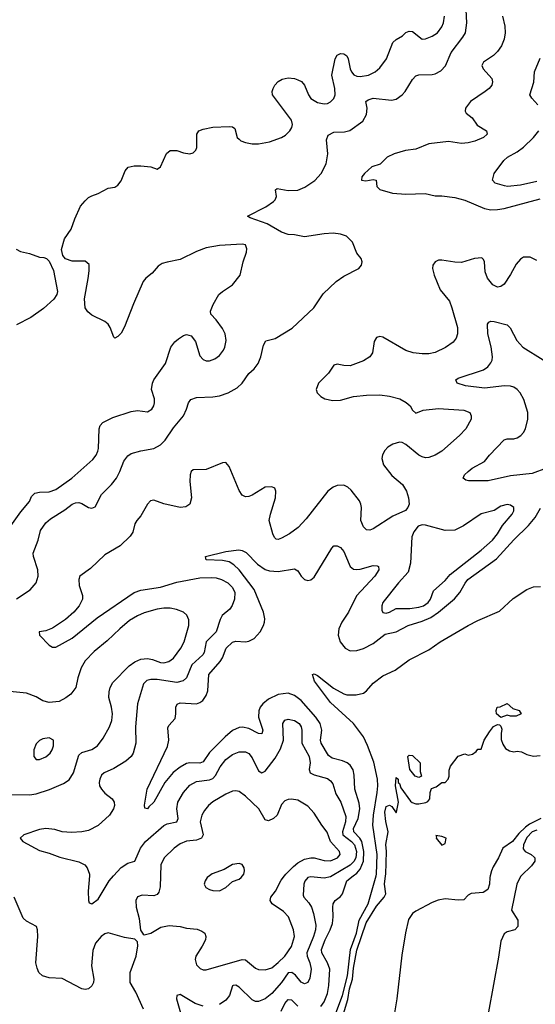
# Model space of a CAD drawing. Header units: inches. Extents: x 1550315 to 1685896, y 510706 to 640504.
# Tile 158 of 256: x 1625049 to 1628201, y 559216 to 565229. Entities that reach past the tile are written whole.
import ezdxf

# ---------------------------------------------------------------- set-up
doc = ezdxf.new("R2010")
doc.units = ezdxf.units.IN
doc.header["$MEASUREMENT"] = 0
doc.layers.add('B6525', color=7, linetype='Continuous')
doc.layers.add('B6526', color=7, linetype='Continuous')

msp = doc.modelspace()

# ---------------------------------------------------------------- linework, layer by layer
at = {"layer": 'B6525', "color": 5}
for points, elevation in [([(1625475.6, 560000), (1625467.4, 559907.4), (1625469.8, 559849.8), (1625474.8, 559834.8), (1625490, 559829.6), (1625530, 559858.9), (1625596, 559970), (1625623.4, 560000)], 440), ([(1625910, 560000), (1625907.7, 559932.3), (1625899.3, 559900.7), (1625890, 559887.3), (1625870, 559879.2), (1625798.5, 559881.5), (1625770, 559872.7), (1625759.1, 559850), (1625760.4, 559810), (1625780.6, 559740.6), (1625787.9, 559667.9), (1625803.5, 559643.5), (1625810, 559641), (1625850, 559650.5), (1625912.5, 559687.5), (1625963.1, 559696.9), (1626030, 559691.7), (1626070, 559681.7), (1626133.8, 559673.8), (1626162.9, 559662.9), (1626182, 559650), (1626188.2, 559630), (1626184.9, 559610), (1626165.3, 559570), (1626125.7, 559510), (1626121.1, 559490), (1626130, 559457.3), (1626153.5, 559433.5), (1626170, 559426), (1626190, 559425.5), (1626410, 559490.1), (1626430, 559487.8), (1626490, 559435.6), (1626510, 559427.5), (1626550, 559426.2), (1626590, 559439.3), (1626630, 559470.2), (1626670.8, 559510), (1626710, 559568.7), (1626728.3, 559630), (1626723.2, 559670), (1626692.8, 559750), (1626661.8, 559781.8), (1626591.8, 559830), (1626579.8, 559850), (1626584.4, 559870), (1626612.4, 559907.6), (1626646.8, 559973.2), (1626667.6, 560000)], 460), ([(1626209.3, 560000), (1626196, 559990), (1626182.8, 559970), (1626177.3, 559950), (1626187.3, 559930), (1626210, 559916.3), (1626230, 559910.6), (1626270, 559908.9), (1626309, 559930), (1626350, 559966.8), (1626390, 559980.7), (1626404, 559990), (1626411.5, 560000)], 480), ([(1626959.8, 560000), (1626950, 559994.2), (1626910, 559986.1), (1626830, 559995.3), (1626809.9, 559990.1), (1626791.4, 559968.6), (1626786.2, 559950), (1626782.4, 559882.4), (1626785.6, 559870), (1626816.3, 559836.3), (1626833.2, 559810), (1626846.1, 559770), (1626858.8, 559698.8), (1626856.7, 559670), (1626846.3, 559630), (1626804.8, 559530), (1626806.3, 559510), (1626822.5, 559470), (1626831.2, 559430), (1626823.6, 559376.4), (1626810, 559348.7), (1626790, 559341.5), (1626770, 559351.3), (1626734.3, 559394.3), (1626713.8, 559410), (1626690, 559407.2), (1626649.4, 559350), (1626590, 559281.4), (1626550, 559248.4), (1626510, 559232.7), (1626490, 559233.5), (1626470, 559242.3), (1626390, 559319.8), (1626370, 559332.9), (1626354, 559330), (1626350.9, 559329.1), (1626331.1, 559270), (1626310, 559240.9), (1626270, 559215.3)], 440), ([(1626890, 559202.6), (1626909.9, 559230), (1626930, 559282.7), (1626939.3, 559330), (1626944.3, 559430), (1626931, 559470), (1626896.4, 559530), (1626894.8, 559550), (1626916.8, 559610), (1626948.1, 559670), (1626960.9, 559710), (1626965.8, 559750), (1626962.6, 559810), (1626965.6, 559830), (1626977.4, 559850), (1627010, 559874.7), (1627022, 559890), (1627049.4, 559970), (1627088.7, 560000)], 420), ([(1626969.7, 559130), (1627022, 559270), (1627053.7, 559390), (1627072.3, 559550), (1627108.9, 559650), (1627123.7, 559730), (1627178.5, 559830), (1627227.6, 560000)], 380), ([(1627010, 559096.5), (1627054.8, 559245.2), (1627066.1, 559310), (1627083.4, 559370), (1627090, 559436.1), (1627110, 559545.5), (1627167.3, 559712.7), (1627230, 559814.3), (1627278, 559870), (1627286.8, 559890), (1627279.3, 559950), (1627285.9, 560000)], 360), ([(1627925.5, 560000), (1627923, 559990), (1627920.7, 559950), (1627910, 559918), (1627882, 559898), (1627808.1, 559891.9), (1627790, 559882.7), (1627765.2, 559854.8), (1627730, 559851.1), (1627650, 559859.4), (1627608.3, 559851.7), (1627570, 559838.5), (1627470, 559785.4), (1627450, 559769.8), (1627425.4, 559734.6), (1627406.8, 559653.2), (1627384.7, 559515.3), (1627354.3, 559250), (1627318, 559030)], 360), ([(1628113.8, 560000), (1628110, 559996.3), (1628087.7, 559950), (1628056, 559790), (1628094.6, 559730), (1628094.6, 559690), (1628075.5, 559670), (1628030, 559659.2), (1628010, 559647.2), (1627990, 559601.6), (1627976.2, 559503.8), (1627915.5, 559170)], 380), ([(1625807.1, 559187.1), (1625758.3, 559290), (1625724.2, 559350), (1625725.1, 559410), (1625761.3, 559510), (1625772.3, 559572.3), (1625770, 559598), (1625753.2, 559613.2), (1625690, 559624.2), (1625590, 559652.8), (1625570, 559646), (1625546.4, 559630), (1625513.4, 559590), (1625495.8, 559544.2), (1625487.6, 559450), (1625502.3, 559370), (1625501.1, 559350), (1625491.3, 559328.7), (1625470, 559309.6), (1625450, 559306.9), (1625430, 559311), (1625310, 559373.1), (1625230, 559378.5), (1625189.3, 559390), (1625167.3, 559410), (1625155.6, 559435.6), (1625147.8, 559470), (1625159.5, 559630), (1625158, 559670), (1625151.8, 559691.8), (1625090, 559722.7), (1625070, 559741.2), (1625016, 559870)], 460), ([(1626170, 559204.7), (1626121.3, 559221.3), (1626030, 559275), (1626010.9, 559269.1), (1626007.5, 559250), (1626036.7, 559150)], 440), ([(1626646.9, 559173.1), (1626670, 559221.6), (1626690, 559244.3), (1626710, 559243), (1626750, 559203.5)], 420)]:
    msp.add_lwpolyline(points, dxfattribs=dict(at, elevation=elevation))
at = {"layer": 'B6526', "color": 5}
for points, elevation in [([(1625030, 561691.3), (1625113.6, 561746.4), (1625149.8, 561790), (1625161.4, 561830), (1625159.8, 561870), (1625133.5, 561950), (1625131.4, 561971.4), (1625163.1, 562050), (1625177.2, 562110), (1625210, 562156), (1625238.7, 562181.3), (1625324.9, 562235.1), (1625370, 562271.4), (1625390, 562279), (1625410, 562280.3), (1625430, 562274.9), (1625470, 562250.6), (1625490, 562245.5), (1625510, 562254), (1625549.7, 562330), (1625610.8, 562390), (1625640.8, 562430), (1625662.2, 562470), (1625686.2, 562533.8), (1625710, 562566), (1625730, 562579), (1625790, 562596.5), (1625870, 562611.3), (1625910, 562632.7), (1625938.2, 562661.8), (1625990, 562736.9), (1626050.7, 562809.3), (1626069.7, 562850), (1626081.3, 562890), (1626094.5, 562910), (1626130, 562921.6), (1626230, 562925), (1626270, 562931.2), (1626323.7, 562950), (1626378.9, 562981.1), (1626409.8, 563010.2), (1626450, 563068), (1626483.6, 563096.4), (1626508, 563130), (1626524, 563170), (1626539.1, 563240.9), (1626553, 563267), (1626610, 563282.7), (1626715, 563345), (1626848, 563470), (1626905.2, 563554.8), (1626983.6, 563630), (1627030, 563662), (1627122.7, 563710), (1627139.3, 563730), (1627142.7, 563750), (1627136, 563770), (1627110, 563804), (1627084.5, 563870), (1627046.6, 563906.6), (1627010, 563919.6), (1626964.9, 563924.9), (1626910, 563922), (1626790, 563902.4), (1626730, 563915.6), (1626690, 563916.9), (1626650, 563931.3), (1626561.9, 563981.9), (1626458.3, 564018.3), (1626442, 564030), (1626553.5, 564086.5), (1626600.9, 564119.1), (1626610.8, 564130), (1626618.4, 564150), (1626614, 564190), (1626622.6, 564197.4), (1626690, 564185.9), (1626750, 564188.6), (1626792.8, 564207.2), (1626852.5, 564247.5), (1626892, 564290), (1626923.2, 564350), (1626932.5, 564410), (1626924.1, 564495.9), (1626935.1, 564524.9), (1626970, 564542), (1627034.8, 564545.2), (1627067.4, 564552.6), (1627147.3, 564610), (1627168.4, 564650), (1627172.6, 564690), (1627166.2, 564730), (1627179.4, 564740.6), (1627210.8, 564749.2), (1627322.8, 564737.2), (1627350, 564744.2), (1627387.6, 564770), (1627406.3, 564790), (1627450, 564864.9), (1627470, 564886), (1627490, 564891.7), (1627570, 564893.8), (1627590, 564898.3), (1627623.9, 564916.1), (1627652.8, 564947.2), (1627687.4, 565030), (1627757.9, 565122.1), (1627773.7, 565150), (1627782.9, 565210), (1627777.5, 565330)], 460), ([(1624965.5, 562094.5), (1625055.6, 562224.4), (1625110, 562286.7), (1625122.4, 562317.6), (1625142.8, 562337.2), (1625170, 562344), (1625230, 562344.8), (1625270, 562359.8), (1625368.6, 562430), (1625496.4, 562543.6), (1625516.4, 562570), (1625526.6, 562593.4), (1625530.8, 562610), (1625535.4, 562730), (1625541.6, 562750), (1625557.7, 562770), (1625619.4, 562800.6), (1625730, 562836.9), (1625770, 562843.1), (1625830, 562834.4), (1625856.2, 562850), (1625869.6, 562870), (1625874.3, 562890), (1625873.5, 562913.5), (1625855.8, 562970), (1625861.1, 563010), (1625869.7, 563030), (1625940.4, 563130), (1625974.2, 563230), (1625998.1, 563261.9), (1626019.3, 563280.7), (1626050, 563299.6), (1626070, 563305.7), (1626098.5, 563298.5), (1626124.9, 563264.9), (1626150, 563175.5), (1626170, 563153.7), (1626190, 563145.3), (1626210, 563145.3), (1626241.6, 563158.4), (1626270, 563178.7), (1626294.8, 563210), (1626303.5, 563230), (1626310.9, 563270), (1626306.3, 563310), (1626290, 563342.7), (1626250, 563396), (1626217.2, 563430), (1626215.1, 563450), (1626231.8, 563490), (1626267, 563550), (1626289.8, 563570.2), (1626350.9, 563609.1), (1626398, 563670), (1626416, 563750), (1626435.4, 563810), (1626438, 563830), (1626430, 563855.1), (1626410, 563858.7), (1626270, 563849.8), (1626190, 563836.3), (1626130, 563814.5), (1626030, 563764), (1625950, 563749), (1625920.4, 563739.6), (1625895.2, 563724.8), (1625859.6, 563680.4), (1625820.5, 563650), (1625804.9, 563630), (1625745.4, 563494.6), (1625690, 563353.2), (1625670, 563314), (1625650, 563294), (1625630, 563284), (1625624, 563290), (1625602.7, 563350), (1625590, 563369), (1625570, 563385.2), (1625490, 563425.2), (1625465.4, 563445.4), (1625449.2, 563470), (1625444.7, 563524.7), (1625468.9, 563648.9), (1625474.6, 563694.6), (1625473.6, 563733.6), (1625450, 563755.3), (1625370, 563754), (1625329.1, 563769.1), (1625314, 563790), (1625305.2, 563825.2), (1625323.7, 563890), (1625364.5, 563950), (1625386.5, 564013.5), (1625422, 564090), (1625450, 564124), (1625470, 564142.8), (1625490, 564154), (1625530, 564167.7), (1625590, 564200.7), (1625630, 564206.8), (1625650, 564218.8), (1625670, 564244.7), (1625693.8, 564306.2), (1625712.1, 564327.9), (1625750, 564336.3), (1625790, 564337.3), (1625850, 564331), (1625890, 564316), (1625910, 564331.3), (1625947.1, 564412.9), (1625969.7, 564430.3), (1626010, 564430.4), (1626050, 564417.1), (1626089.3, 564410.7), (1626110, 564416), (1626126.6, 564433.4), (1626131.9, 564448.1), (1626131.5, 564530), (1626144.5, 564550), (1626170, 564561.7), (1626230, 564573.4), (1626330, 564576.9), (1626350, 564574), (1626364.4, 564564.4), (1626379.5, 564510), (1626390, 564499.5), (1626401.6, 564490), (1626430, 564478.6), (1626470, 564470.2), (1626510, 564472.1), (1626575.9, 564484.1), (1626650, 564508.9), (1626675, 564525), (1626699.7, 564550), (1626711.9, 564570), (1626716.1, 564590), (1626710, 564616.2), (1626595.1, 564770), (1626593, 564790), (1626598, 564810), (1626608, 564830), (1626630, 564851.7), (1626654.7, 564865.3), (1626690, 564873.4), (1626730, 564870.2), (1626750, 564862.7), (1626771, 564851), (1626790.2, 564830.2), (1626815.3, 564770), (1626830, 564748.9), (1626870, 564722.8), (1626910, 564714.7), (1626930, 564718), (1626950, 564728), (1626970, 564748.8), (1626977.2, 564770), (1626976.5, 564810), (1626957.3, 564890), (1626976.9, 564990), (1626990, 565012.4), (1627010, 565022.4), (1627030, 565021.6), (1627048.6, 565008.6), (1627057, 564990), (1627068.9, 564930), (1627078, 564910), (1627092.7, 564892.7), (1627110, 564884.6), (1627130, 564882.7), (1627181.2, 564890), (1627221.6, 564910), (1627250, 564935.3), (1627292.1, 564990), (1627329.9, 565090.1), (1627350, 565108), (1627389.7, 565130), (1627410, 565150.3), (1627430, 565159.6), (1627450, 565156.9), (1627510, 565110.5), (1627530, 565112.7), (1627570, 565128.4), (1627602.9, 565150), (1627630, 565185.5), (1627639.7, 565210), (1627646.6, 565250)], 480), ([(1627999.7, 565250), (1628015.8, 565190), (1628016.4, 565150), (1628009.8, 565110), (1627994.5, 565070), (1627970, 565034.9), (1627944.7, 565010), (1627883.6, 564970), (1627875.1, 564950), (1627883, 564930), (1627936, 564870), (1627939.8, 564850), (1627934.8, 564830), (1627919.7, 564810), (1627895.4, 564790), (1627805.3, 564730), (1627774.2, 564690), (1627772.8, 564670), (1627778.3, 564658.3), (1627814.7, 564630), (1627845.7, 564585.7), (1627902.7, 564550), (1627906, 564530), (1627884, 564510), (1627832.1, 564487.9), (1627790, 564476.5), (1627750, 564473.7), (1627670, 564485.5), (1627550, 564470.4), (1627470, 564438.7), (1627408.7, 564430), (1627339, 564410), (1627296, 564390), (1627252.6, 564347.4), (1627202.7, 564330), (1627157.2, 564290), (1627141.2, 564270), (1627138, 564250), (1627164.5, 564244.5), (1627210, 564252.7), (1627228.9, 564248.9), (1627232.7, 564210), (1627250, 564192.7), (1627328.7, 564170), (1627410, 564162.8), (1627527, 564167), (1627590, 564152.9), (1627630, 564152.7), (1627710, 564142.9), (1627770, 564126.8), (1627890, 564075.3), (1627930, 564068.9), (1627970, 564069.8), (1628010, 564077), (1628230, 564135.2)], 440), ([(1628216, 564710), (1628179.5, 564750), (1628167.3, 564770), (1628192.6, 564847.4), (1628196.4, 564910), (1628230, 564993.4)], 420), ([(1628210, 564242), (1628110, 564218), (1628031.1, 564211.1), (1628013.7, 564213.7), (1627955.3, 564230), (1627939, 564250), (1627949.3, 564290), (1628007.8, 564370), (1628031.8, 564390), (1628090, 564421.8), (1628130, 564450.2), (1628190, 564510.2), (1628222.2, 564550)], 420), ([(1625027.5, 563827.5), (1625054.4, 563814.4), (1625110, 563800.7), (1625170, 563778), (1625196.9, 563776.9), (1625214, 563770), (1625230, 563754), (1625256.9, 563696.9), (1625281, 563570), (1625276, 563550), (1625257.1, 563522.9), (1625195.1, 563464.9), (1625117.1, 563410), (1625030, 563366)], 480), ([(1628210, 563758.5), (1628170, 563778.6), (1628130, 563779), (1628110, 563767), (1628084.5, 563735.5), (1628050, 563672.7), (1628010, 563613.4), (1627990, 563599.3), (1627970, 563596.4), (1627942, 563610), (1627908.7, 563650), (1627894.6, 563690), (1627891.4, 563751.4), (1627885.3, 563765.3), (1627874.1, 563774.1), (1627830.3, 563770.3), (1627750, 563747.1), (1627710, 563748.4), (1627630, 563761.6), (1627610, 563760.2), (1627588.9, 563751.1), (1627575.4, 563730), (1627573.3, 563710), (1627583.5, 563670), (1627618.8, 563578.8), (1627675.8, 563510), (1627691.6, 563470), (1627725.1, 563350), (1627726.2, 563310), (1627716.5, 563283.5), (1627700, 563260), (1627653.1, 563226.9), (1627590, 563196.5), (1627550, 563188), (1627510, 563188), (1627455.1, 563195.1), (1627410, 563208), (1627270, 563290.3), (1627250, 563294), (1627231.3, 563288.7), (1627216, 563264), (1627205.3, 563194.7), (1627188.8, 563171.2), (1627150, 563146.3), (1627070, 563116), (1627030, 563117), (1626990, 563126.4), (1626970, 563119.1), (1626937.6, 563070), (1626875.1, 563010), (1626860.9, 562970), (1626867, 562950), (1626890, 562927.6), (1626914.2, 562914.2), (1626963.5, 562903.5), (1627010, 562906), (1627090, 562927), (1627170, 562936.8), (1627250, 562937.3), (1627310.2, 562929.8), (1627373, 562913), (1627412.2, 562892.2), (1627436.2, 562870), (1627450, 562844), (1627470, 562827), (1627515.4, 562844.6), (1627610, 562854), (1627764.4, 562844.4), (1627800.9, 562830), (1627809.6, 562810), (1627809.6, 562790), (1627775.8, 562730), (1627737.4, 562690), (1627630, 562594.9), (1627590, 562569.2), (1627550, 562555.9), (1627530, 562554.2), (1627510, 562558.6), (1627488.8, 562570), (1627410, 562635.8), (1627387.1, 562647.1), (1627370, 562648.7), (1627330, 562637), (1627300.7, 562619.3), (1627281, 562599), (1627267.4, 562572.6), (1627263.5, 562550), (1627273.7, 562510), (1627324.8, 562444.8), (1627390, 562389.6), (1627414, 562350), (1627426.6, 562310), (1627429.6, 562270.4), (1627422.7, 562250), (1627407.7, 562232.3), (1627330, 562196.9), (1627210, 562118.9), (1627190, 562111.7), (1627170, 562113.7), (1627150, 562132.7), (1627134.9, 562170), (1627138.6, 562250), (1627135.5, 562270), (1627126, 562290), (1627075.2, 562355.2), (1627054.7, 562374.7), (1627030, 562386.2), (1626990, 562384.7), (1626965.2, 562374.8), (1626933.1, 562350), (1626799.6, 562180.4), (1626751.3, 562128.7), (1626699.6, 562090), (1626650, 562062.3), (1626630, 562055.3), (1626617.6, 562057.6), (1626606.1, 562066.1), (1626596, 562090), (1626575.2, 562170), (1626582.4, 562210), (1626612.7, 562310), (1626615.8, 562350), (1626608.3, 562368.3), (1626590, 562377.1), (1626550, 562373.7), (1626470, 562326.4), (1626450, 562317.1), (1626430, 562315.5), (1626410, 562324.9), (1626390, 562354), (1626330, 562501), (1626310, 562524.9), (1626290, 562523.8), (1626190, 562482), (1626110, 562480.5), (1626098, 562470), (1626091.2, 562448.8), (1626089.8, 562409.8), (1626098.7, 562310), (1626089.4, 562270.6), (1626065.6, 562254.4), (1626030, 562250.6), (1625930, 562272.2), (1625870, 562294.9), (1625848.3, 562291.7), (1625830, 562270.7), (1625790, 562199.1), (1625764.5, 562170), (1625754, 562150), (1625740.1, 562099.9), (1625724.8, 562075.2), (1625664.1, 562015.9), (1625570, 561961.1), (1625481.6, 561878.4), (1625417.7, 561830), (1625411.2, 561810), (1625413, 561773), (1625432.5, 561712.5), (1625432.6, 561690), (1625412.6, 561650), (1625380.4, 561610), (1625330, 561565.2), (1625250, 561513.4), (1625210, 561496.4), (1625168.7, 561490), (1625169.5, 561470), (1625230, 561409.6), (1625250, 561397), (1625270, 561397), (1625370, 561452), (1625523.2, 561576.8), (1625750, 561731.6), (1625790, 561746), (1625910, 561763.1), (1626010, 561794.9), (1626150, 561819.9), (1626223.4, 561823.4), (1626250, 561820.2), (1626283.6, 561810), (1626321.1, 561790), (1626350, 561761.3), (1626363.8, 561730), (1626362.2, 561690), (1626349, 561651), (1626333, 561630), (1626287.8, 561590), (1626274.9, 561565.1), (1626249.9, 561490), (1626189.5, 561430.5), (1626176.2, 561363.8), (1626168.2, 561350), (1626101.7, 561290), (1626068.9, 561210), (1626047.8, 561192.2), (1626010, 561182), (1625890, 561199.3), (1625850, 561200.1), (1625826.4, 561193.6), (1625807, 561173), (1625769.1, 561050), (1625756.5, 560910), (1625759.3, 560810), (1625742.3, 560750), (1625730, 560728.5), (1625698.3, 560701.7), (1625623.9, 560656.1), (1625565.6, 560630), (1625550, 560615.8), (1625538.7, 560590), (1625535.1, 560570), (1625538.2, 560550), (1625548.7, 560530), (1625570, 560506.2), (1625614.3, 560470), (1625626.9, 560450), (1625629.8, 560430), (1625623.8, 560410), (1625597.5, 560370), (1625530, 560308.1), (1625470, 560276.8), (1625428.4, 560268.4), (1625365.9, 560265.9), (1625310, 560269), (1625263.6, 560283.6), (1625210, 560289.1), (1625170, 560282.7), (1625074, 560250), (1625053.2, 560230), (1625069.3, 560210), (1625170, 560154.7), (1625230, 560139.8), (1625294.7, 560114.7), (1625410, 560086.8), (1625448.5, 560068.5), (1625462.2, 560050), (1625476.4, 560010), (1625475.6, 560000)], 440), ([(1628269.6, 562489.6), (1628181.8, 562458.2), (1628050, 562443.4), (1627913.9, 562413.9), (1627792.7, 562412.7), (1627776.9, 562416.9), (1627760.9, 562430), (1627767.8, 562450), (1627790, 562470.3), (1627815.6, 562490), (1627890, 562530.3), (1627921, 562570), (1628010, 562663.1), (1628030, 562670.2), (1628070.7, 562669.3), (1628090, 562674.9), (1628112.8, 562690), (1628130, 562708.7), (1628140.3, 562730), (1628155.5, 562790), (1628155.4, 562830), (1628131.2, 562910), (1628108.8, 562950), (1628090, 562971.7), (1628070, 562986), (1628050, 562992.1), (1628013.7, 562993.7), (1627890, 562979), (1627773.9, 562993.9), (1627723.7, 563010), (1627716, 563030), (1627730, 563039.3), (1627883.6, 563090), (1627911, 563110), (1627930, 563132.7), (1627938.2, 563150), (1627940.3, 563170), (1627931.9, 563231.9), (1627911, 563310), (1627909.7, 563370), (1627918, 563382), (1627930, 563388.2), (1627950, 563387), (1628030, 563366), (1628047.7, 563347.7), (1628089, 563270), (1628124.6, 563230), (1628250, 563151.7)], 420), ([(1627088.7, 560000), (1627110, 560016.3), (1627130, 560040.6), (1627150.9, 560090), (1627154, 560150), (1627140.7, 560210), (1627129.3, 560230), (1627091.7, 560270), (1627089, 560289), (1627117.5, 560350), (1627128, 560410), (1627124, 560444), (1627098.9, 560530), (1627094.3, 560614.3), (1627087.7, 560647.7), (1627070, 560676.1), (1627051.4, 560691.4), (1627023.6, 560703.6), (1626958.5, 560718.5), (1626936.1, 560736.1), (1626891.9, 560810), (1626888.2, 560830), (1626895.9, 560890), (1626886, 560930), (1626859.2, 560970), (1626770, 561071.1), (1626730, 561102.3), (1626690, 561115.1), (1626630, 561108.2), (1626570, 561079.3), (1626534.8, 561050), (1626519.8, 561030), (1626511.8, 561008.2), (1626510.1, 560970), (1626534.8, 560890), (1626530, 560868.5), (1626510, 560869.1), (1626450, 560900.7), (1626411.3, 560908.7), (1626390, 560906.1), (1626350, 560888.2), (1626305.5, 560850), (1626210, 560752.7), (1626170, 560697.7), (1626150, 560689.4), (1626090, 560691.2), (1626070, 560686.1), (1626030, 560663.7), (1625987.9, 560632.1), (1625935.6, 560570), (1625870.2, 560450), (1625838, 560422), (1625830, 560409.7), (1625813.6, 560413.6), (1625812, 560432), (1625828.7, 560530), (1625952.9, 560790), (1625960.7, 560830), (1625955.8, 560904.2), (1625961.8, 560918.2), (1625999.3, 560960.7), (1626004.8, 560990), (1626004.4, 561030), (1626011.1, 561048.9), (1626030, 561056.5), (1626130, 561051.7), (1626150, 561058.2), (1626168.8, 561071.2), (1626190, 561102.6), (1626198.8, 561130), (1626206.4, 561230), (1626275.2, 561310), (1626288.4, 561331.6), (1626311.7, 561390), (1626350, 561427.3), (1626370, 561432.7), (1626430, 561429.3), (1626450, 561433.5), (1626481.7, 561450), (1626519, 561490), (1626540.6, 561530), (1626545.7, 561550), (1626547.2, 561570), (1626540.6, 561610), (1626481.9, 561750), (1626390, 561868.9), (1626359, 561899), (1626330, 561917.4), (1626290, 561927.3), (1626188.7, 561930), (1626185.2, 561950), (1626310, 561981.5), (1626388.5, 561991.5), (1626410, 561987.5), (1626434.7, 561974.7), (1626503.7, 561903.7), (1626550, 561871.9), (1626575.8, 561864.2), (1626630, 561859.8), (1626730, 561876), (1626750, 561863), (1626770.3, 561830.3), (1626790, 561810.5), (1626810, 561804.4), (1626830, 561808.4), (1626850, 561823.8), (1626957.4, 562002.6), (1626970, 562015.5), (1626990, 562015.8), (1627010, 562005.3), (1627030, 561982), (1627063, 561903), (1627070.3, 561890), (1627090, 561874.4), (1627110, 561871), (1627130, 561874), (1627210, 561895.2), (1627234.3, 561894.3), (1627242, 561890), (1627244.4, 561870), (1627219.7, 561830), (1627107.9, 561710), (1627059, 561610), (1627018.5, 561550), (1627000.2, 561510), (1626995.6, 561470), (1627009.2, 561430), (1627039.6, 561390), (1627070, 561374.2), (1627110, 561376.3), (1627150, 561388.5), (1627210, 561420.1), (1627283.9, 561476.1), (1627350, 561490.1), (1627423.9, 561530), (1627510, 561555.5), (1627562, 561578), (1627609.2, 561610), (1627706.9, 561693.1), (1627740.2, 561730), (1627771.4, 561788.6), (1627788.4, 561810), (1627963.7, 561936.3), (1628070, 562052.7), (1628159.4, 562140.6), (1628200.5, 562190), (1628233.7, 562246.3)], 420), ([(1627227.6, 560000), (1627230.4, 560010), (1627234.2, 560130), (1627207.6, 560310), (1627211.4, 560371.4), (1627235.1, 560510), (1627237.9, 560550), (1627235.6, 560590), (1627214.7, 560694.7), (1627176.4, 560796.4), (1627150, 560849.9), (1627089.4, 560930), (1626950, 561059.9), (1626852.4, 561190), (1626838.4, 561230), (1626850, 561234.5), (1626870, 561224.7), (1626966.9, 561146.9), (1627030, 561112.8), (1627050, 561106.7), (1627105.4, 561105.4), (1627150, 561116.4), (1627169.2, 561130.8), (1627210, 561176.6), (1627270, 561222), (1627343.8, 561256.2), (1627430, 561319.2), (1627550, 561380.1), (1627619.1, 561430), (1627790, 561529.4), (1627850, 561560.2), (1627982.6, 561617.4), (1628066.6, 561693.4), (1628150, 561750.2), (1628190, 561764.9), (1628233.4, 561766.6)], 380), ([(1624956.5, 560496.5), (1625110, 560494.3), (1625150, 560500.7), (1625232, 560528), (1625316.3, 560563.7), (1625352.3, 560587.7), (1625378.2, 560630), (1625410, 560737.7), (1625430, 560753.4), (1625490, 560771.2), (1625525.1, 560794.9), (1625559.7, 560840.3), (1625597.4, 560910), (1625611.6, 560950), (1625616.2, 560990), (1625610.8, 561030), (1625594.8, 561090), (1625595.8, 561124.2), (1625601.7, 561150), (1625618.7, 561181.3), (1625717.9, 561282.1), (1625753.2, 561306.8), (1625790, 561323.9), (1625830, 561328.8), (1625862.1, 561322.1), (1625910, 561303.5), (1625930, 561301.4), (1625961.6, 561310), (1625989.8, 561330), (1626034.6, 561390), (1626054.4, 561430), (1626084.2, 561530), (1626083.9, 561563.9), (1626071.8, 561591.8), (1626049.8, 561609.8), (1626007.7, 561627.7), (1625970, 561634.8), (1625930, 561634.4), (1625889.7, 561629.7), (1625810, 561606.8), (1625770, 561588.8), (1625720.9, 561559.1), (1625660.9, 561510), (1625584.4, 561435.6), (1625503.7, 561370), (1625450, 561313.6), (1625425.7, 561270), (1625404.9, 561210), (1625392, 561150), (1625362, 561110), (1625332.1, 561087.9), (1625290, 561065.5), (1625230, 561058.4), (1625190, 561068.5), (1625150, 561093.1), (1625090, 561116.4), (1624990, 561126)], 460), ([(1625623.4, 560000), (1625669.6, 560050.4), (1625710, 560076.8), (1625753.4, 560090), (1625788.8, 560170), (1625819.3, 560210), (1625930, 560308), (1625950, 560317.5), (1626010, 560331.1), (1626018.3, 560350), (1626009.5, 560410), (1626016.6, 560450), (1626050.6, 560509.4), (1626090, 560554.8), (1626130, 560576.8), (1626210, 560587.2), (1626230, 560595.9), (1626245.9, 560614.1), (1626273.9, 560666.1), (1626310, 560710.8), (1626350, 560740.7), (1626390, 560758.4), (1626430, 560757.6), (1626450, 560747.1), (1626470, 560722), (1626510, 560641), (1626530, 560628.7), (1626550, 560639.3), (1626610, 560718.7), (1626644.2, 560775.8), (1626661.1, 560830), (1626657, 560930), (1626669.3, 560950.7), (1626690, 560956.9), (1626730, 560948.3), (1626756.9, 560930), (1626770.8, 560910), (1626774.6, 560890), (1626774.3, 560810), (1626819, 560730), (1626824.7, 560690), (1626819.4, 560650), (1626824.8, 560630), (1626850, 560616.5), (1626930, 560594.5), (1626950, 560579.7), (1626962.9, 560562.9), (1626981.4, 560501.4), (1627013.4, 560450), (1627043.1, 560363.1), (1627040.8, 560330), (1627022.6, 560270), (1627025.4, 560250), (1627078.5, 560210), (1627095.1, 560190), (1627108.4, 560150), (1627104.6, 560110), (1627092.8, 560087.2), (1627070, 560065.2), (1626959.8, 560000)], 440), ([(1627285.9, 560000), (1627287.2, 560010), (1627291.5, 560150), (1627287.9, 560192.1), (1627302.2, 560270), (1627286.8, 560333.2), (1627281.4, 560390), (1627290, 560424.4), (1627310, 560432.4), (1627323.8, 560423.8), (1627350, 560384.7), (1627353.2, 560390), (1627365.2, 560450), (1627347, 560550), (1627350, 560602), (1627362, 560590), (1627362, 560570), (1627370, 560564.7), (1627378.8, 560538.8), (1627437.3, 560457.3), (1627448.5, 560448.5), (1627470, 560440.3), (1627490, 560440.3), (1627531.5, 560448.5), (1627544.7, 560455.3), (1627556.2, 560470), (1627557.6, 560510), (1627566.3, 560533.7), (1627595.3, 560544.7), (1627630, 560571.3), (1627650, 560571.3), (1627668.7, 560590), (1627674, 560610), (1627674.6, 560645.4), (1627682, 560670), (1627729.5, 560730.5), (1627770, 560744.7), (1627790, 560738), (1627816.4, 560743.6), (1627840.4, 560759.6), (1627850, 560774), (1627870, 560774), (1627888, 560830), (1627920.2, 560879.8), (1627946.6, 560913.4), (1627970, 560924.7), (1627982, 560922), (1627990, 560914), (1627996.9, 560896.9), (1627992, 560870), (1627992.7, 560832.7), (1628003.6, 560803.6), (1628018, 560778), (1628043.6, 560763.6), (1628070, 560758), (1628090, 560762), (1628116.9, 560756.9), (1628150, 560742), (1628190, 560731.3), (1628230, 560736)], 360), ([(1626667.6, 560000), (1626675.4, 560010), (1626722.9, 560057.1), (1626750, 560079.3), (1626790, 560103.1), (1626830, 560110.8), (1626849.6, 560109.6), (1626910, 560093.3), (1626950, 560092.1), (1626992.1, 560110), (1627007.4, 560130), (1627005.1, 560150), (1626949.4, 560209.4), (1626927.9, 560267.9), (1626895.5, 560310), (1626850, 560384.2), (1626810, 560425.1), (1626750, 560462.6), (1626710, 560468.3), (1626690, 560466.3), (1626670, 560457.6), (1626650, 560436), (1626624.2, 560370), (1626600.4, 560350), (1626570, 560336.4), (1626550, 560342.4), (1626510.6, 560410.6), (1626430, 560487.8), (1626390, 560514.7), (1626370, 560518.9), (1626350, 560516.9), (1626310, 560499.2), (1626230, 560452.1), (1626204.2, 560430), (1626179.6, 560400.4), (1626162.2, 560370), (1626152.3, 560330), (1626170.2, 560250), (1626161.1, 560230), (1626130, 560218.6), (1626070, 560212.4), (1626030, 560195.5), (1625994.3, 560170), (1625932.9, 560110), (1625912.3, 560067.7), (1625910, 560000)], 460), ([(1628235.9, 560350), (1628164.7, 560315.3), (1628141.7, 560298.3), (1628100.5, 560259.5), (1628062, 560210), (1628002.6, 560170), (1627976.9, 560110), (1627943.8, 560056.2), (1627932.9, 560030), (1627925.5, 560000)], 360), ([(1628210, 560280.3), (1628181.5, 560270), (1628150, 560233.8), (1628128.9, 560190), (1628126.3, 560166.3), (1628138.5, 560150), (1628176.5, 560130), (1628195, 560115), (1628199.1, 560110), (1628197.8, 560090), (1628178, 560062), (1628113.8, 560000)], 380), ([(1626411.5, 560000), (1626419, 560010), (1626424, 560030), (1626421.2, 560050), (1626410, 560068.7), (1626390, 560076), (1626350, 560069.3), (1626299.9, 560040.1), (1626226.9, 560013.1), (1626209.3, 560000)], 480)]:
    msp.add_lwpolyline(points, dxfattribs=dict(at, elevation=elevation))
for points, elevation in [([(1628030, 562268), (1627990, 562258.3), (1627949, 562231), (1627870, 562210.7), (1627762.3, 562137.7), (1627710, 562112), (1627649.8, 562109.8), (1627530, 562142.9), (1627510, 562143.7), (1627484.4, 562135.6), (1627458.5, 562101.5), (1627447, 562070), (1627438, 561910), (1627424, 561856), (1627364, 561790), (1627269.1, 561670), (1627262.7, 561650), (1627262.4, 561622.4), (1627269.3, 561609.3), (1627290, 561604.7), (1627310, 561610.3), (1627350, 561633.4), (1627433.5, 561633.5), (1627490, 561640.8), (1627517.7, 561650), (1627547.1, 561670), (1627560.2, 561690), (1627579.7, 561740.3), (1627650, 561803.6), (1627680.1, 561839.9), (1627870, 561989.4), (1627939, 562050), (1627970.6, 562090), (1628000, 562140), (1628060.4, 562210), (1628069.7, 562230), (1628069.4, 562250), (1628050, 562263.6)], 440), ([(1628050, 560975.3), (1628030, 560982), (1627990, 560968), (1627964, 560990), (1627962, 561010), (1627968, 561030), (1627987.3, 561032.7), (1628030, 561052), (1628062.8, 561022.8), (1628102, 561010), (1628114, 560990), (1628083.6, 560976.4)], 360), ([(1625230, 560842.9), (1625190, 560838), (1625170, 560827.3), (1625150, 560806), (1625136.5, 560770), (1625135.5, 560730), (1625150, 560710.7), (1625170, 560710.4), (1625210, 560728), (1625235.8, 560750), (1625247.8, 560770), (1625255.3, 560795.3), (1625255.1, 560830)], 480), ([(1627490, 560601.2), (1627466, 560610), (1627434, 560650), (1627422, 560730), (1627430, 560738), (1627450, 560736), (1627498, 560690), (1627497.3, 560637.3), (1627504.7, 560610)], 360), ([(1627594, 560246), (1627598, 560238), (1627594.8, 560230), (1627630, 560187.7), (1627650, 560198), (1627656, 560230), (1627630, 560240.7)], 360)]:
    msp.add_lwpolyline(points, close=True, dxfattribs=dict(at, elevation=elevation))

doc.saveas('drawing.dxf')
